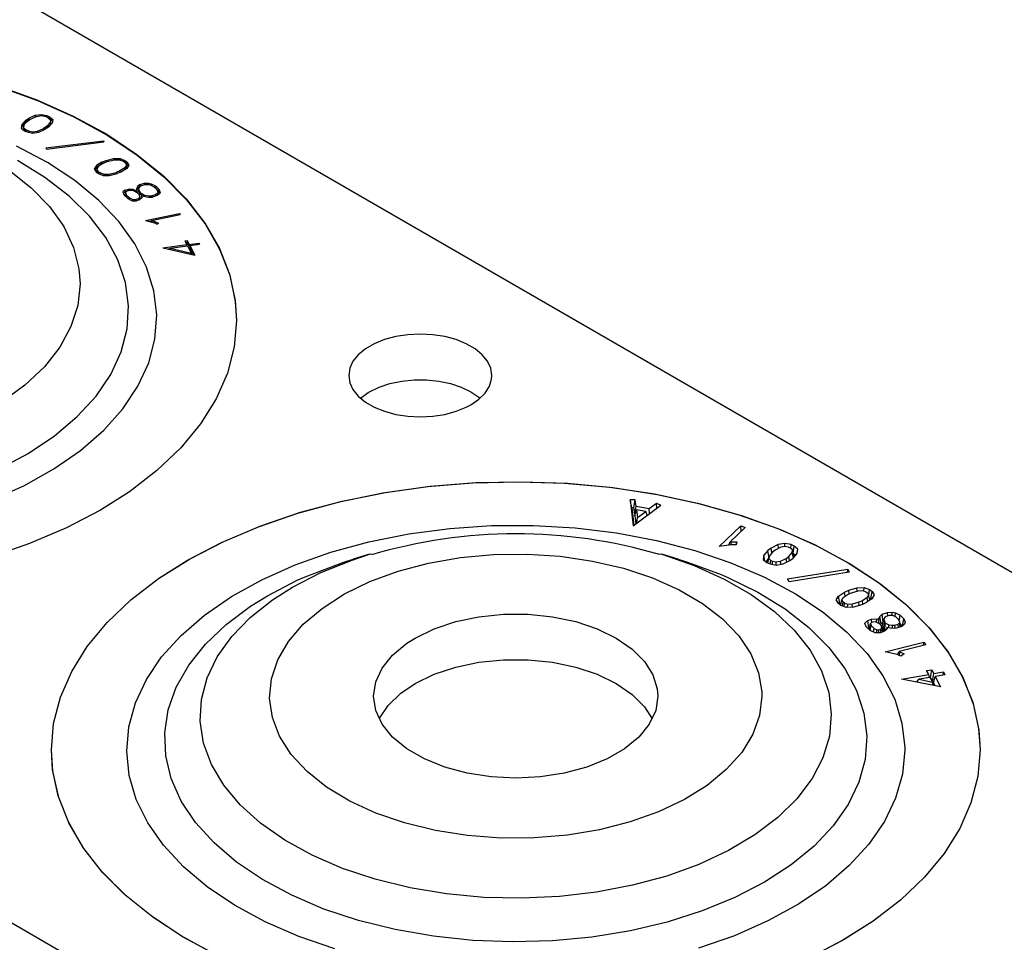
# Model space of a CAD drawing. Header units: inches. Extents: x 3 to 351, y 4 to 271.
# Tile 164 of 256: x 17.09 to 18.83, y 218.41 to 220.04. Entities that reach past the tile are written whole.
import ezdxf

# ---------------------------------------------------------------- set-up
doc = ezdxf.new("R2010")
doc.units = ezdxf.units.IN
doc.header["$LTSCALE"] = 0.5
doc.header["$MEASUREMENT"] = 0
doc.layers.add('STR_1', color=7, linetype='Continuous')

msp = doc.modelspace()

# ---------------------------------------------------------------- linework, layer by layer
at = {"layer": 'STR_1', "color": 30, "linetype": 'Continuous'}
for p, q in [((6.8998, 225.9587), (27.6711, 213.9665)), ((26.2568, 213.15), (5.4856, 225.1422)), ((17.0549, 219.9206), (17.1235, 219.8959)), ((17.0559, 219.9196), (17.1244, 219.8949)), ((17.1235, 219.8959), (17.1876, 219.8675)), ((17.1244, 219.8949), (17.1884, 219.8663)), ((17.1208, 219.8689), (17.1316, 219.8705)), ((17.1316, 219.8705), (17.141, 219.8685)), ((17.1316, 219.8705), (17.1316, 219.8683)), ((17.1038, 219.86), (17.0969, 219.8527)), ((17.1038, 219.8568), (17.0969, 219.8495)), ((17.1071, 219.8588), (17.1008, 219.8521)), ((17.1038, 219.86), (17.1093, 219.8637)), ((17.1093, 219.8605), (17.1038, 219.8568)), ((17.1038, 219.86), (17.1038, 219.8568)), ((17.1071, 219.8588), (17.1121, 219.8621)), ((17.1093, 219.8637), (17.1208, 219.8689)), ((17.1093, 219.8637), (17.1093, 219.8605)), ((17.1105, 219.861), (17.1093, 219.8605)), ((17.1121, 219.8621), (17.1227, 219.8669)), ((17.1208, 219.8689), (17.1208, 219.866)), ((17.1227, 219.8669), (17.1315, 219.8683)), ((17.1315, 219.8683), (17.1391, 219.8666)), ((17.1391, 219.8666), (17.1431, 219.8648)), ((17.1468, 219.856), (17.1406, 219.8494)), ((17.141, 219.8685), (17.146, 219.8662)), ((17.141, 219.8685), (17.141, 219.8658)), ((17.1431, 219.8648), (17.1475, 219.8611)), ((17.1507, 219.8554), (17.1439, 219.8481)), ((17.146, 219.863), (17.1443, 219.8638)), ((17.146, 219.8662), (17.1516, 219.8615)), ((17.146, 219.8662), (17.146, 219.863)), ((17.1512, 219.8587), (17.146, 219.863)), ((17.1475, 219.8611), (17.1468, 219.856)), ((17.1475, 219.8578), (17.1468, 219.8528)), ((17.1468, 219.856), (17.1468, 219.8528)), ((17.1475, 219.8611), (17.1475, 219.8578)), ((17.1516, 219.8615), (17.1507, 219.8554)), ((17.1876, 219.8675), (17.2464, 219.8355)), ((17.1884, 219.8663), (17.2472, 219.8343)), ((17.0969, 219.8527), (17.0961, 219.8466)), ((17.0961, 219.8466), (17.1017, 219.8419)), ((17.0969, 219.8495), (17.0965, 219.8463)), ((17.0969, 219.8527), (17.0969, 219.8495)), ((17.1008, 219.8521), (17.1001, 219.8471)), ((17.1001, 219.8471), (17.1046, 219.8433)), ((17.1001, 219.8471), (17.1001, 219.8438)), ((17.1034, 219.8411), (17.1001, 219.8438)), ((17.1017, 219.8419), (17.1066, 219.8396)), ((17.1046, 219.8433), (17.1086, 219.8415)), ((17.1046, 219.8433), (17.1046, 219.8405)), ((17.1066, 219.8396), (17.1161, 219.8375)), ((17.1086, 219.8415), (17.1161, 219.8398)), ((17.1086, 219.8415), (17.1086, 219.8392)), ((17.1161, 219.8398), (17.1249, 219.8412)), ((17.1161, 219.8398), (17.1161, 219.8376)), ((17.1161, 219.8375), (17.1269, 219.8393)), ((17.1249, 219.8412), (17.1355, 219.8459)), ((17.1249, 219.8412), (17.1249, 219.839)), ((17.1269, 219.8393), (17.1384, 219.8444)), ((17.1406, 219.8494), (17.1355, 219.8459)), ((17.1355, 219.8459), (17.1355, 219.8431)), ((17.1406, 219.8461), (17.1372, 219.8438)), ((17.1439, 219.8481), (17.1384, 219.8444)), ((17.1468, 219.8528), (17.1406, 219.8461)), ((17.1406, 219.8494), (17.1406, 219.8461)), ((17.1395, 219.8115), (17.2405, 219.8242)), ((17.1406, 219.8094), (17.2415, 219.8221)), ((17.2405, 219.8242), (17.2415, 219.8221)), ((17.2405, 219.8242), (17.2405, 219.822)), ((17.2464, 219.8355), (17.2995, 219.8003)), ((17.2472, 219.8343), (17.3002, 219.7991)), ((17.1395, 219.8115), (17.1406, 219.8094)), ((17.2381, 219.7867), (17.2282, 219.7806)), ((17.2409, 219.785), (17.2317, 219.7794)), ((17.2381, 219.7867), (17.2452, 219.7895)), ((17.2381, 219.7867), (17.2381, 219.7834)), ((17.2409, 219.785), (17.2473, 219.7876)), ((17.2452, 219.7895), (17.2588, 219.7929)), ((17.2452, 219.7895), (17.2452, 219.7867)), ((17.2473, 219.7876), (17.2598, 219.7907)), ((17.2588, 219.7929), (17.2701, 219.7929)), ((17.2588, 219.7929), (17.2588, 219.7904)), ((17.2598, 219.7907), (17.269, 219.7907)), ((17.269, 219.7907), (17.2757, 219.7881)), ((17.2701, 219.7929), (17.2784, 219.7896)), ((17.2701, 219.7929), (17.2701, 219.7903)), ((17.2757, 219.7881), (17.2788, 219.7858)), ((17.2784, 219.7864), (17.2774, 219.7868)), ((17.2784, 219.7896), (17.2823, 219.7867)), ((17.2784, 219.7896), (17.2784, 219.7864)), ((17.2823, 219.7835), (17.2784, 219.7864)), ((17.2788, 219.7858), (17.2815, 219.7815)), ((17.2823, 219.7867), (17.2856, 219.7814)), ((17.2823, 219.7867), (17.2823, 219.7835)), ((17.2995, 219.8003), (17.3463, 219.7623)), ((17.3002, 219.7991), (17.3469, 219.761)), ((17.2282, 219.7806), (17.2246, 219.7748)), ((17.2246, 219.7748), (17.228, 219.7694)), ((17.2282, 219.7774), (17.2256, 219.7732)), ((17.228, 219.7694), (17.2319, 219.7666)), ((17.2381, 219.7834), (17.2282, 219.7774)), ((17.2282, 219.7806), (17.2282, 219.7774)), ((17.2317, 219.7794), (17.2288, 219.7747)), ((17.2288, 219.7747), (17.2315, 219.7704)), ((17.2288, 219.7747), (17.2288, 219.7715)), ((17.2315, 219.7672), (17.2288, 219.7715)), ((17.2315, 219.7704), (17.2346, 219.7681)), ((17.2315, 219.7704), (17.2315, 219.7672)), ((17.2328, 219.7662), (17.2315, 219.7672)), ((17.2319, 219.7666), (17.2402, 219.7632)), ((17.2346, 219.7681), (17.2413, 219.7654)), ((17.2346, 219.7681), (17.2346, 219.7655)), ((17.2387, 219.7837), (17.2381, 219.7834)), ((17.2504, 219.7655), (17.263, 219.7686)), ((17.2515, 219.7633), (17.2651, 219.7667)), ((17.2694, 219.7711), (17.263, 219.7686)), ((17.263, 219.7686), (17.263, 219.7661)), ((17.2722, 219.7695), (17.2651, 219.7667)), ((17.2786, 219.7767), (17.2694, 219.7711)), ((17.2694, 219.7711), (17.2694, 219.7684)), ((17.2786, 219.7735), (17.2716, 219.7692)), ((17.2821, 219.7755), (17.2722, 219.7695)), ((17.2815, 219.7815), (17.2786, 219.7767)), ((17.2815, 219.7783), (17.2786, 219.7735)), ((17.2786, 219.7767), (17.2786, 219.7735)), ((17.2815, 219.7815), (17.2815, 219.7783)), ((17.2856, 219.7814), (17.2821, 219.7755)), ((17.2846, 219.7798), (17.2823, 219.7835)), ((17.2402, 219.7632), (17.2515, 219.7633)), ((17.2413, 219.7654), (17.2504, 219.7655)), ((17.2413, 219.7654), (17.2413, 219.7632)), ((17.2504, 219.7655), (17.2504, 219.7633)), ((17.3046, 219.747), (17.3128, 219.7495)), ((17.3128, 219.7495), (17.3199, 219.7495)), ((17.3128, 219.7495), (17.3128, 219.7469)), ((17.3199, 219.7495), (17.3246, 219.7487)), ((17.3199, 219.7495), (17.3199, 219.7473)), ((17.3463, 219.7623), (17.3864, 219.7218)), ((17.3469, 219.761), (17.3869, 219.7205)), ((17.2791, 219.7375), (17.275, 219.7341)), ((17.275, 219.7341), (17.2772, 219.7285)), ((17.2791, 219.7343), (17.2759, 219.7316)), ((17.2791, 219.7375), (17.2848, 219.7392)), ((17.2791, 219.7375), (17.2791, 219.7343)), ((17.2807, 219.7348), (17.2791, 219.7343)), ((17.2819, 219.7358), (17.2792, 219.7335)), ((17.2792, 219.7335), (17.2809, 219.7292)), ((17.2792, 219.7335), (17.2792, 219.7303)), ((17.2819, 219.7358), (17.286, 219.7371)), ((17.2848, 219.7392), (17.2923, 219.7393)), ((17.2848, 219.7392), (17.2848, 219.7367)), ((17.286, 219.7371), (17.2913, 219.7371)), ((17.2913, 219.7371), (17.2959, 219.7353)), ((17.2923, 219.7393), (17.2984, 219.7369)), ((17.2923, 219.7393), (17.2923, 219.7367)), ((17.2959, 219.7353), (17.3017, 219.7319)), ((17.2984, 219.7369), (17.2997, 219.7361)), ((17.2984, 219.7369), (17.2984, 219.7338)), ((17.3008, 219.7438), (17.2986, 219.7391)), ((17.2986, 219.7391), (17.2997, 219.7361)), ((17.3008, 219.7405), (17.2993, 219.7373)), ((17.2997, 219.7361), (17.2997, 219.733)), ((17.3046, 219.747), (17.3008, 219.7438)), ((17.3046, 219.7438), (17.3008, 219.7405)), ((17.3008, 219.7438), (17.3008, 219.7405)), ((17.3017, 219.7319), (17.304, 219.7275)), ((17.3044, 219.7428), (17.3026, 219.7389)), ((17.3026, 219.7389), (17.3045, 219.7342)), ((17.3026, 219.7389), (17.3026, 219.7357)), ((17.3045, 219.731), (17.3026, 219.7357)), ((17.3074, 219.7453), (17.3044, 219.7428)), ((17.3045, 219.7342), (17.3052, 219.7329)), ((17.3045, 219.7342), (17.3045, 219.731)), ((17.3046, 219.747), (17.3046, 219.7438)), ((17.3062, 219.7443), (17.3046, 219.7438)), ((17.3052, 219.7329), (17.3068, 219.7319)), ((17.3052, 219.7329), (17.3052, 219.7297)), ((17.3068, 219.7319), (17.3132, 219.7286)), ((17.3068, 219.7319), (17.3068, 219.7287)), ((17.3074, 219.7453), (17.314, 219.7473)), ((17.314, 219.7473), (17.3196, 219.7473)), ((17.3196, 219.7473), (17.3227, 219.7468)), ((17.3227, 219.7468), (17.329, 219.7436)), ((17.3246, 219.7487), (17.332, 219.7449)), ((17.3246, 219.7487), (17.3246, 219.7458)), ((17.329, 219.7436), (17.3345, 219.7382)), ((17.332, 219.7417), (17.3297, 219.7429)), ((17.332, 219.7449), (17.3382, 219.7389)), ((17.332, 219.7449), (17.332, 219.7417)), ((17.3382, 219.7357), (17.332, 219.7417)), ((17.3355, 219.7319), (17.3325, 219.7294)), ((17.3345, 219.7382), (17.3363, 219.7337)), ((17.3363, 219.7337), (17.3355, 219.7319)), ((17.3355, 219.7319), (17.3355, 219.7287)), ((17.3363, 219.7337), (17.3363, 219.7304)), ((17.3382, 219.7389), (17.3403, 219.7335)), ((17.3382, 219.7389), (17.3382, 219.7357)), ((17.3396, 219.732), (17.3382, 219.7357)), ((17.3403, 219.7335), (17.3392, 219.7309)), ((17.2772, 219.7285), (17.2833, 219.7225)), ((17.2809, 219.7259), (17.2792, 219.7303)), ((17.2809, 219.7292), (17.2864, 219.7238)), ((17.2809, 219.7292), (17.2809, 219.7259)), ((17.2857, 219.7213), (17.2809, 219.7259)), ((17.2833, 219.7225), (17.2911, 219.7185)), ((17.2864, 219.7238), (17.2924, 219.7207)), ((17.2864, 219.7238), (17.2864, 219.7209)), ((17.2911, 219.7185), (17.2987, 219.7186)), ((17.2924, 219.7207), (17.2975, 219.7208)), ((17.2924, 219.7207), (17.2924, 219.7185)), ((17.3016, 219.722), (17.2975, 219.7208)), ((17.2975, 219.7208), (17.2975, 219.7186)), ((17.3044, 219.7203), (17.2987, 219.7186)), ((17.3044, 219.7244), (17.3016, 219.722)), ((17.3016, 219.722), (17.3016, 219.7194)), ((17.3044, 219.7212), (17.3028, 219.7198)), ((17.304, 219.7275), (17.3044, 219.7244)), ((17.3044, 219.7244), (17.3044, 219.7212)), ((17.3084, 219.7237), (17.3044, 219.7203)), ((17.3052, 219.7297), (17.3045, 219.731)), ((17.3068, 219.7287), (17.3052, 219.7297)), ((17.3074, 219.7284), (17.3068, 219.7287)), ((17.3074, 219.7287), (17.3114, 219.7267)), ((17.3074, 219.7287), (17.3079, 219.7277)), ((17.3074, 219.7287), (17.3074, 219.7255)), ((17.3079, 219.7245), (17.3074, 219.7255)), ((17.3079, 219.7277), (17.3084, 219.7237)), ((17.3079, 219.7277), (17.3079, 219.7245)), ((17.3081, 219.7234), (17.3079, 219.7245)), ((17.3114, 219.7267), (17.32, 219.7252)), ((17.3132, 219.7286), (17.3203, 219.7274)), ((17.3132, 219.7286), (17.3132, 219.7263)), ((17.32, 219.7252), (17.3271, 219.7253)), ((17.3203, 219.7274), (17.3259, 219.7274)), ((17.3203, 219.7274), (17.3203, 219.7252)), ((17.3325, 219.7294), (17.3259, 219.7274)), ((17.3259, 219.7274), (17.3259, 219.7252)), ((17.3353, 219.7277), (17.3271, 219.7253)), ((17.3325, 219.7294), (17.3325, 219.7269)), ((17.3355, 219.7287), (17.3337, 219.7272)), ((17.3392, 219.7309), (17.3353, 219.7277)), ((17.3363, 219.7304), (17.3355, 219.7287)), ((17.3864, 219.7218), (17.4193, 219.6792)), ((17.3869, 219.7205), (17.4197, 219.6779)), ((17.3149, 219.6839), (17.3742, 219.6965)), ((17.3149, 219.6839), (17.3303, 219.6801)), ((17.3252, 219.6829), (17.3218, 219.6822)), ((17.3252, 219.6837), (17.3757, 219.6945)), ((17.3252, 219.6837), (17.3324, 219.6819)), ((17.3252, 219.6837), (17.3252, 219.6814)), ((17.3303, 219.6801), (17.335, 219.6777)), ((17.3324, 219.6819), (17.3375, 219.6793)), ((17.3324, 219.6819), (17.3324, 219.679)), ((17.3742, 219.6965), (17.3757, 219.6945)), ((17.3742, 219.6965), (17.3742, 219.6941)), ((17.3375, 219.6793), (17.335, 219.6777)), ((17.4193, 219.6792), (17.4448, 219.6349)), ((17.4197, 219.6779), (17.4451, 219.6336)), ((17.3841, 219.6483), (17.3879, 219.6488)), ((17.3841, 219.6483), (17.3876, 219.6415)), ((17.3879, 219.6456), (17.3856, 219.6453)), ((17.3879, 219.6488), (17.3914, 219.642)), ((17.3879, 219.6488), (17.3879, 219.6456)), ((17.3914, 219.6388), (17.3879, 219.6456)), ((17.3453, 219.6359), (17.3876, 219.6415)), ((17.3453, 219.6359), (17.4013, 219.623)), ((17.3582, 219.6344), (17.3542, 219.6338)), ((17.3582, 219.6353), (17.3887, 219.6393)), ((17.3582, 219.6353), (17.3953, 219.6267)), ((17.3582, 219.6353), (17.3582, 219.6329)), ((17.3876, 219.6415), (17.3876, 219.6392)), ((17.3887, 219.6393), (17.3953, 219.6267)), ((17.3914, 219.642), (17.4087, 219.6443)), ((17.3914, 219.642), (17.3914, 219.6388)), ((17.3925, 219.6389), (17.3914, 219.6388)), ((17.3925, 219.6398), (17.4098, 219.6421)), ((17.3925, 219.6398), (17.4013, 219.623)), ((17.3925, 219.6398), (17.3925, 219.6366)), ((17.3994, 219.6234), (17.3925, 219.6366)), ((17.4087, 219.6443), (17.4098, 219.6421)), ((17.4087, 219.6443), (17.4087, 219.6419)), ((17.4448, 219.6349), (17.4626, 219.5894)), ((17.4451, 219.6336), (17.4628, 219.588)), ((17.3953, 219.6267), (17.3953, 219.6244)), ((17.4626, 219.5894), (17.4725, 219.5431)), ((17.4628, 219.588), (17.4726, 219.5417)), ((17.4725, 219.5431), (17.4747, 219.5084)), ((17.4726, 219.5417), (17.4747, 219.5077)), ((17.4747, 219.5084), (17.4707, 219.4618)), ((17.7351, 219.4745), (17.7171, 219.4672)), ((17.755, 219.4798), (17.7351, 219.4745)), ((17.7762, 219.4831), (17.755, 219.4798)), ((17.7981, 219.4842), (17.7762, 219.4831)), ((17.82, 219.4831), (17.7981, 219.4842)), ((17.8412, 219.4798), (17.82, 219.4831)), ((17.8611, 219.4745), (17.8412, 219.4798)), ((17.8791, 219.4672), (17.8611, 219.4745)), ((17.4707, 219.4618), (17.4588, 219.4157)), ((17.7016, 219.4582), (17.689, 219.4479)), ((17.7171, 219.4672), (17.7016, 219.4582)), ((17.8946, 219.4582), (17.8791, 219.4672)), ((17.9072, 219.4479), (17.8946, 219.4582)), ((17.689, 219.4479), (17.6797, 219.4364)), ((17.9165, 219.4364), (17.9072, 219.4479)), ((17.674, 219.4241), (17.6721, 219.4115)), ((17.6797, 219.4364), (17.674, 219.4241)), ((17.9222, 219.4241), (17.9165, 219.4364)), ((17.9241, 219.4115), (17.9222, 219.4241)), ((17.4588, 219.4157), (17.439, 219.3705)), ((17.6721, 219.4115), (17.674, 219.3988)), ((17.7655, 219.4017), (17.7871, 219.4039)), ((17.7871, 219.4039), (17.8091, 219.4039)), ((17.8091, 219.4039), (17.8307, 219.4017)), ((17.9198, 219.3927), (17.9236, 219.4051)), ((17.9236, 219.4051), (17.9241, 219.4115)), ((17.674, 219.3988), (17.6797, 219.3866)), ((17.6797, 219.3866), (17.689, 219.3751)), ((17.709, 219.3829), (17.7258, 219.3911)), ((17.7258, 219.3911), (17.7448, 219.3974)), ((17.7448, 219.3974), (17.7655, 219.4017)), ((17.8307, 219.4017), (17.8513, 219.3974)), ((17.8513, 219.3974), (17.8703, 219.3911)), ((17.8703, 219.3911), (17.8872, 219.3829)), ((17.9123, 219.3807), (17.9198, 219.3927)), ((17.439, 219.3705), (17.4116, 219.3266)), ((17.689, 219.3751), (17.7016, 219.3647)), ((17.6928, 219.3715), (17.7065, 219.3814)), ((17.7065, 219.3814), (17.709, 219.3829)), ((17.8872, 219.3829), (17.9013, 219.3732)), ((17.8872, 219.36), (17.9013, 219.3698)), ((17.9013, 219.3698), (17.9123, 219.3807)), ((17.9013, 219.3732), (17.9033, 219.3715)), ((17.7016, 219.3647), (17.7171, 219.3558)), ((17.7171, 219.3558), (17.7351, 219.3485)), ((17.8611, 219.3485), (17.8791, 219.3558)), ((17.8791, 219.3558), (17.8872, 219.36)), ((17.7351, 219.3485), (17.755, 219.3431)), ((17.755, 219.3431), (17.7762, 219.3398)), ((17.7762, 219.3398), (17.7981, 219.3387)), ((17.7981, 219.3387), (17.82, 219.3398)), ((17.82, 219.3398), (17.8412, 219.3431)), ((17.8412, 219.3431), (17.8611, 219.3485)), ((17.4116, 219.3266), (17.3767, 219.2845)), ((17.3767, 219.2845), (17.3349, 219.2445)), ((17.3349, 219.2445), (17.2864, 219.2072)), ((17.737, 219.2059), (17.8156, 219.2167)), ((17.8156, 219.2167), (17.8957, 219.2231)), ((17.8957, 219.2231), (17.9764, 219.2248)), ((17.9764, 219.2248), (18.0571, 219.2219)), ((18.0571, 219.2219), (18.1368, 219.2144)), ((18.1368, 219.2144), (18.2149, 219.2024)), ((17.2864, 219.2072), (17.2355, 219.1749)), ((17.6606, 219.1906), (17.737, 219.2059)), ((18.2149, 219.2024), (18.2906, 219.186)), ((17.5873, 219.1711), (17.6606, 219.1906)), ((18.2906, 219.186), (18.3631, 219.1653)), ((17.2355, 219.1749), (17.1756, 219.1436)), ((17.5176, 219.1474), (17.5873, 219.1711)), ((18.3631, 219.1653), (18.4317, 219.1407)), ((17.1756, 219.1436), (17.1106, 219.1159)), ((17.4523, 219.1199), (17.5176, 219.1474)), ((18.4317, 219.1407), (18.4957, 219.1122)), ((17.1106, 219.1159), (17.0412, 219.092)), ((17.3921, 219.0888), (17.4523, 219.1199)), ((18.4957, 219.1122), (18.5546, 219.0802)), ((17.3375, 219.0544), (17.3921, 219.0888)), ((18.5546, 219.0802), (18.6077, 219.0451)), ((17.289, 219.0171), (17.3375, 219.0544)), ((18.6077, 219.0451), (18.6545, 219.007)), ((17.2471, 218.9772), (17.289, 219.0171)), ((18.6545, 219.007), (18.6946, 218.9665)), ((17.2123, 218.9351), (17.2471, 218.9772)), ((18.6946, 218.9665), (18.7275, 218.9239)), ((17.1849, 218.8912), (17.2123, 218.9351)), ((18.7275, 218.9239), (18.753, 218.8796)), ((17.1651, 218.8459), (17.1849, 218.8912)), ((18.753, 218.8796), (18.7708, 218.8341)), ((17.1531, 218.7998), (17.1651, 218.8459)), ((18.7708, 218.8341), (18.7807, 218.7878)), ((17.1491, 218.7532), (17.1531, 218.7998)), ((18.7807, 218.7878), (18.7829, 218.7532)), ((17.1517, 218.7156), (17.1491, 218.7532)), ((18.7829, 218.7532), (18.7789, 218.7066)), ((17.1622, 218.6693), (17.1517, 218.7156)), ((18.7789, 218.7066), (18.7669, 218.6604)), ((17.1804, 218.6238), (17.1622, 218.6693)), ((18.7669, 218.6604), (18.7471, 218.6152)), ((17.2064, 218.5797), (17.1804, 218.6238)), ((18.7471, 218.6152), (18.7197, 218.5713)), ((17.2398, 218.5372), (17.2064, 218.5797)), ((18.7197, 218.5713), (18.6849, 218.5292)), ((17.2804, 218.4968), (17.2398, 218.5372)), ((18.6849, 218.5292), (18.643, 218.4893)), ((17.3276, 218.459), (17.2804, 218.4968)), ((18.643, 218.4893), (18.5946, 218.452)), ((17.3811, 218.424), (17.3276, 218.459)), ((18.5946, 218.452), (18.5436, 218.4197)), ((17.4403, 218.3922), (17.3811, 218.424)), ((18.5436, 218.4197), (18.4837, 218.3884))]:
    msp.add_line(p, q, dxfattribs=at)
at = {"layer": 'STR_1', "color": 96, "linetype": 'Continuous'}
for p, q in [((17.142, 219.7861), (17.0879, 219.8148)), ((17.1378, 219.7594), (17.0892, 219.7892)), ((17.1905, 219.7541), (17.142, 219.7861)), ((17.075, 219.7723), (17.1138, 219.7416)), ((17.1802, 219.7267), (17.1378, 219.7594)), ((17.2326, 219.7193), (17.1905, 219.7541)), ((17.1138, 219.7416), (17.1459, 219.7084)), ((17.216, 219.6915), (17.1802, 219.7267)), ((17.268, 219.6821), (17.2326, 219.7193)), ((17.1459, 219.7084), (17.1708, 219.6733)), ((17.2447, 219.6541), (17.216, 219.6915)), ((17.2961, 219.6428), (17.268, 219.6821)), ((17.1708, 219.6733), (17.1881, 219.6366)), ((17.2658, 219.6151), (17.2447, 219.6541)), ((17.1881, 219.6366), (17.1976, 219.599)), ((17.3167, 219.6021), (17.2961, 219.6428)), ((17.2793, 219.5749), (17.2658, 219.6151)), ((17.1976, 219.599), (17.1995, 219.5727)), ((17.3295, 219.5603), (17.3167, 219.6021)), ((17.1995, 219.5727), (17.1955, 219.5348)), ((17.2848, 219.5342), (17.2793, 219.5749)), ((17.3344, 219.5179), (17.3295, 219.5603)), ((17.1955, 219.5348), (17.1836, 219.4975)), ((17.2823, 219.4933), (17.2848, 219.5342)), ((17.3313, 219.4755), (17.3344, 219.5179)), ((17.1836, 219.4975), (17.1639, 219.4612)), ((17.2719, 219.4529), (17.2823, 219.4933)), ((17.3203, 219.4335), (17.3313, 219.4755)), ((17.1639, 219.4612), (17.1367, 219.4266)), ((17.2536, 219.4134), (17.2719, 219.4529)), ((17.1367, 219.4266), (17.1025, 219.3942)), ((17.3014, 219.3925), (17.3203, 219.4335)), ((17.2277, 219.3754), (17.2536, 219.4134)), ((17.1025, 219.3942), (17.0617, 219.3644)), ((17.2749, 219.3529), (17.3014, 219.3925)), ((17.1946, 219.3392), (17.2277, 219.3754)), ((17.2411, 219.3151), (17.2749, 219.3529)), ((17.1546, 219.3055), (17.1946, 219.3392)), ((17.1083, 219.2746), (17.1546, 219.3055)), ((17.2004, 219.2798), (17.2411, 219.3151)), ((17.0563, 219.2469), (17.1083, 219.2746)), ((17.1533, 219.2471), (17.2004, 219.2798)), ((17.1004, 219.2177), (17.1533, 219.2471)), ((17.0422, 219.1917), (17.1004, 219.2177)), ((17.678, 219.087), (17.709, 219.0971)), ((17.8127, 219.0817), (17.869, 219.0915)), ((17.869, 219.0915), (17.9271, 219.0968)), ((17.9271, 219.0968), (17.9859, 219.0976)), ((17.9859, 219.0976), (18.0444, 219.0937)), ((18.0444, 219.0937), (18.1013, 219.0853)), ((18.223, 219.0971), (18.2801, 219.0773)), ((17.6233, 219.0651), (17.678, 219.087)), ((17.7592, 219.0675), (17.8127, 219.0817)), ((18.1013, 219.0853), (18.1558, 219.0725)), ((18.2801, 219.0773), (18.3327, 219.0536)), ((17.5734, 219.0396), (17.6233, 219.0651)), ((17.7096, 219.0493), (17.7592, 219.0675)), ((18.1558, 219.0725), (18.2068, 219.0556)), ((17.5382, 219.0172), (17.5734, 219.0396)), ((17.6647, 219.0274), (17.7096, 219.0493)), ((18.2068, 219.0556), (18.2534, 219.0349)), ((18.3327, 219.0536), (18.38, 219.0266)), ((17.6253, 219.0021), (17.6647, 219.0274)), ((18.2534, 219.0349), (18.2946, 219.0106)), ((18.38, 219.0266), (18.4213, 218.9964)), ((17.4989, 218.9862), (17.5382, 219.0172)), ((18.2946, 219.0106), (18.3298, 218.9834)), ((17.5922, 218.9741), (17.6253, 219.0021)), ((18.4213, 218.9964), (18.4561, 218.9636)), ((17.4663, 218.9526), (17.4989, 218.9862)), ((17.5661, 218.9436), (17.5922, 218.9741)), ((18.3298, 218.9834), (18.3583, 218.9537)), ((17.4409, 218.9171), (17.4663, 218.9526)), ((18.3583, 218.9537), (18.3795, 218.922)), ((18.4561, 218.9636), (18.4838, 218.9286)), ((17.5473, 218.9115), (17.5661, 218.9436)), ((18.3795, 218.922), (18.3931, 218.889)), ((18.4838, 218.9286), (18.5041, 218.892)), ((17.4231, 218.88), (17.4409, 218.9171)), ((17.5362, 218.8781), (17.5473, 218.9115)), ((18.3931, 218.889), (18.3988, 218.8552)), ((18.5041, 218.892), (18.5166, 218.8542)), ((17.4131, 218.842), (17.4231, 218.88)), ((17.5331, 218.8442), (17.5362, 218.8781)), ((18.3988, 218.8552), (18.399, 218.8479)), ((18.5166, 218.8542), (18.5212, 218.8158)), ((17.411, 218.8036), (17.4131, 218.842)), ((17.5379, 218.8104), (17.5331, 218.8442)), ((18.399, 218.8479), (18.395, 218.814)), ((18.395, 218.814), (18.3831, 218.7807)), ((18.5212, 218.8158), (18.5178, 218.7774)), ((17.417, 218.7653), (17.411, 218.8036)), ((17.5507, 218.7772), (17.5379, 218.8104)), ((18.3831, 218.7807), (18.3635, 218.7487)), ((17.4308, 218.7276), (17.417, 218.7653)), ((17.5711, 218.7454), (17.5507, 218.7772)), ((18.5178, 218.7774), (18.5065, 218.7395)), ((17.5988, 218.7154), (17.5711, 218.7454)), ((18.3635, 218.7487), (18.3365, 218.7185)), ((17.4524, 218.6912), (17.4308, 218.7276)), ((18.5065, 218.7395), (18.4874, 218.7027)), ((17.6333, 218.6879), (17.5988, 218.7154)), ((18.3365, 218.7185), (18.3028, 218.6907)), ((18.4874, 218.7027), (18.4607, 218.6674)), ((17.4813, 218.6566), (17.4524, 218.6912)), ((17.6739, 218.6633), (17.6333, 218.6879)), ((18.3028, 218.6907), (18.2628, 218.6658)), ((17.7199, 218.6422), (17.6739, 218.6633)), ((18.2628, 218.6658), (18.2173, 218.6443)), ((18.4607, 218.6674), (18.427, 218.6343)), ((17.5172, 218.6242), (17.4813, 218.6566)), ((17.7705, 218.6248), (17.7199, 218.6422)), ((18.2173, 218.6443), (18.1672, 218.6265)), ((17.5596, 218.5945), (17.5172, 218.6242)), ((17.8247, 218.6116), (17.7705, 218.6248)), ((18.1672, 218.6265), (18.1133, 218.6128)), ((18.427, 218.6343), (18.3866, 218.6037)), ((17.8814, 218.6027), (17.8247, 218.6116)), ((18.1133, 218.6128), (18.0568, 218.6034)), ((17.6078, 218.568), (17.5596, 218.5945)), ((17.9398, 218.5983), (17.8814, 218.6027)), ((17.9986, 218.5986), (17.9398, 218.5983)), ((18.0568, 218.6034), (17.9986, 218.5986)), ((18.3866, 218.6037), (18.3402, 218.5761)), ((18.3402, 218.5761), (18.2883, 218.5519)), ((17.6612, 218.545), (17.6078, 218.568)), ((17.719, 218.5259), (17.6612, 218.545)), ((18.2883, 218.5519), (18.2319, 218.5315)), ((17.7803, 218.5108), (17.719, 218.5259)), ((18.2319, 218.5315), (18.1716, 218.5152)), ((17.8443, 218.5002), (17.7803, 218.5108)), ((18.1083, 218.5031), (18.043, 218.4955)), ((18.1716, 218.5152), (18.1083, 218.5031)), ((17.9101, 218.494), (17.8443, 218.5002)), ((17.9766, 218.4924), (17.9101, 218.494)), ((18.043, 218.4955), (17.9766, 218.4924))]:
    msp.add_line(p, q, dxfattribs=at)
at = {"layer": 'STR_1', "color": 11, "linetype": 'Continuous'}
for p, q in [((17.732, 219.205), (17.8105, 219.2162)), ((17.8105, 219.2162), (17.8905, 219.2228)), ((17.8905, 219.2228), (17.9712, 219.2248)), ((17.9712, 219.2248), (18.0519, 219.2222)), ((18.0519, 219.2222), (18.1318, 219.215)), ((18.1318, 219.215), (18.21, 219.2033)), ((17.6558, 219.1895), (17.732, 219.205)), ((18.21, 219.2033), (18.2858, 219.1872)), ((17.5827, 219.1697), (17.6558, 219.1895)), ((18.1764, 219.1931), (18.1672, 219.1927)), ((18.1672, 219.1927), (18.1727, 219.1473)), ((18.17, 219.179), (18.1672, 219.1927)), ((18.1739, 219.1792), (18.17, 219.179)), ((18.17, 219.179), (18.1738, 219.1481)), ((18.1727, 219.1473), (18.221, 219.1834)), ((18.1739, 219.1792), (18.1764, 219.1931)), ((18.1753, 219.1677), (18.1739, 219.1792)), ((18.1753, 219.1677), (18.1779, 219.1811)), ((18.1779, 219.1811), (18.1764, 219.1931)), ((18.2009, 219.1771), (18.1779, 219.1811)), ((18.2137, 219.1866), (18.2009, 219.1771)), ((18.221, 219.1834), (18.2137, 219.1866)), ((18.214, 219.1781), (18.2137, 219.1866)), ((18.2858, 219.1872), (18.3585, 219.1668)), ((17.5133, 219.1457), (17.5827, 219.1697)), ((18.1763, 219.1675), (18.1753, 219.1677)), ((18.1756, 219.1652), (18.1785, 219.1754)), ((18.1756, 219.1652), (18.1774, 219.1508)), ((18.1785, 219.1754), (18.1802, 219.1616)), ((18.1949, 219.1725), (18.1785, 219.1754)), ((18.1789, 219.1519), (18.1802, 219.1616)), ((18.1802, 219.1616), (18.1949, 219.1725)), ((18.1975, 219.1658), (18.1949, 219.1725)), ((18.2015, 219.1688), (18.2009, 219.1771)), ((18.3585, 219.1668), (18.4274, 219.1424)), ((17.4483, 219.118), (17.5133, 219.1457)), ((17.8498, 219.1425), (17.9232, 219.1475)), ((17.9232, 219.1475), (17.9972, 219.1479)), ((17.9972, 219.1479), (18.0708, 219.1436)), ((18.0708, 219.1436), (18.1432, 219.1348)), ((18.3239, 219.1107), (18.3619, 219.1472)), ((18.3698, 219.1445), (18.3433, 219.119)), ((18.3619, 219.1472), (18.3698, 219.1445)), ((18.3625, 219.1375), (18.3619, 219.1472)), ((17.7078, 219.1191), (17.7777, 219.133)), ((17.7777, 219.133), (17.8498, 219.1425)), ((18.1432, 219.1348), (18.2135, 219.1215)), ((18.4274, 219.1424), (18.4917, 219.1142)), ((17.3884, 219.0867), (17.4483, 219.118)), ((17.6409, 219.1008), (17.7078, 219.1191)), ((18.2135, 219.1215), (18.2809, 219.104)), ((18.3458, 219.1139), (18.3239, 219.1107)), ((18.3411, 219.1132), (18.3433, 219.119)), ((18.3433, 219.119), (18.345, 219.1193)), ((18.345, 219.1193), (18.3548, 219.1188)), ((18.3451, 219.1138), (18.345, 219.1193)), ((18.354, 219.1135), (18.3458, 219.1139)), ((18.3537, 219.1135), (18.3548, 219.1188)), ((18.3548, 219.1188), (18.354, 219.1135)), ((18.4276, 219.1141), (18.4155, 219.1081)), ((18.4322, 219.1094), (18.4222, 219.1044)), ((18.4397, 219.1164), (18.4276, 219.1141)), ((18.4282, 219.1074), (18.4276, 219.1141)), ((18.4396, 219.1108), (18.4322, 219.1094)), ((18.4459, 219.1095), (18.4396, 219.1108)), ((18.4504, 219.1142), (18.4397, 219.1164)), ((18.4397, 219.1107), (18.4397, 219.1164)), ((18.4493, 219.108), (18.4459, 219.1095)), ((18.4498, 219.1075), (18.4504, 219.1142)), ((18.4561, 219.1116), (18.4504, 219.1142)), ((18.4543, 219.0992), (18.4561, 219.1116)), ((18.4624, 219.1062), (18.4561, 219.1116)), ((18.4917, 219.1142), (18.5509, 219.0824)), ((17.5778, 219.0785), (17.6409, 219.1008)), ((17.709, 219.0971), (17.6801, 219.0884)), ((17.709, 219.0971), (17.7117, 219.0979)), ((18.2198, 219.098), (18.223, 219.0971)), ((18.252, 219.0884), (18.223, 219.0971)), ((18.2809, 219.104), (18.3446, 219.0823)), ((18.4025, 219.0955), (18.4016, 219.0882)), ((18.4097, 219.1038), (18.4025, 219.0955)), ((18.4045, 219.0856), (18.4025, 219.0955)), ((18.409, 219.0822), (18.4116, 219.0941)), ((18.4155, 219.1081), (18.4097, 219.1038)), ((18.4114, 219.0935), (18.4097, 219.1038)), ((18.4116, 219.0941), (18.411, 219.0896)), ((18.4175, 219.1009), (18.4116, 219.0941)), ((18.4167, 219.0999), (18.4155, 219.1081)), ((18.4222, 219.1044), (18.4175, 219.1009)), ((18.4417, 219.09), (18.4465, 219.0935)), ((18.4465, 219.0935), (18.4524, 219.1003)), ((18.4478, 219.0859), (18.4465, 219.0935)), ((18.453, 219.1047), (18.4493, 219.108)), ((18.4524, 219.1003), (18.453, 219.1047)), ((18.4544, 219.0907), (18.4524, 219.1003)), ((18.4557, 219.0929), (18.453, 219.1047)), ((18.4543, 219.0906), (18.4614, 219.0988)), ((18.4581, 219.0949), (18.4545, 219.098)), ((18.4556, 219.0921), (18.4557, 219.0929)), ((18.4607, 219.0979), (18.4624, 219.1062)), ((18.4614, 219.0988), (18.4624, 219.1062)), ((17.3375, 219.0544), (17.3884, 219.0867)), ((17.5192, 219.0525), (17.5778, 219.0785)), ((17.5955, 219.0576), (17.654, 219.08)), ((17.654, 219.08), (17.6635, 219.0832)), ((17.6635, 219.0832), (17.6801, 219.0884)), ((18.252, 219.0884), (18.268, 219.0833)), ((18.268, 219.0833), (18.3273, 219.0615)), ((18.3446, 219.0823), (18.4039, 219.0568)), ((18.4016, 219.0882), (18.4078, 219.0827)), ((18.4104, 219.089), (18.4062, 219.0841)), ((18.4078, 219.0827), (18.4135, 219.0801)), ((18.409, 219.0822), (18.409, 219.0822)), ((18.4094, 219.082), (18.411, 219.0896)), ((18.411, 219.0896), (18.4147, 219.0863)), ((18.4135, 219.0801), (18.4242, 219.0779)), ((18.4138, 219.0801), (18.4147, 219.0863)), ((18.4147, 219.0863), (18.418, 219.0849)), ((18.4175, 219.0793), (18.418, 219.0849)), ((18.418, 219.0849), (18.4243, 219.0836)), ((18.4242, 219.0779), (18.4364, 219.0803)), ((18.4243, 219.0836), (18.4317, 219.085)), ((18.4243, 219.0779), (18.4243, 219.0836)), ((18.4317, 219.085), (18.4417, 219.09)), ((18.4323, 219.0795), (18.4317, 219.085)), ((18.4364, 219.0803), (18.4485, 219.0863)), ((18.4427, 219.0834), (18.4417, 219.09)), ((18.4485, 219.0863), (18.4543, 219.0906)), ((18.5509, 219.0824), (18.6044, 219.0474)), ((17.5816, 219.0514), (17.5955, 219.0576)), ((18.3273, 219.0615), (18.3382, 219.0569)), ((18.3382, 219.0569), (18.3917, 219.0306)), ((18.4039, 219.0568), (18.4581, 219.0277)), ((18.4444, 219.0538), (18.5505, 219.0709)), ((18.5529, 219.0658), (18.4469, 219.0487)), ((18.5497, 219.0652), (18.5505, 219.0709)), ((18.5505, 219.0709), (18.5529, 219.0658)), ((17.289, 219.0171), (17.3375, 219.0544)), ((17.4659, 219.0229), (17.5192, 219.0525)), ((17.5292, 219.0244), (17.5816, 219.0514)), ((18.4469, 219.0487), (18.4444, 219.0538)), ((18.6044, 219.0474), (18.6517, 219.0096)), ((17.4184, 218.9901), (17.4659, 219.0229)), ((17.4993, 219.0059), (17.5292, 219.0244)), ((18.3917, 219.0306), (18.4398, 219.001)), ((18.4581, 219.0277), (18.5066, 218.9955)), ((18.53, 219.0168), (18.5341, 219.0238)), ((18.5341, 219.0238), (18.5445, 219.0307)), ((18.5364, 219.0108), (18.5341, 219.0238)), ((18.5422, 219.0211), (18.5509, 219.0268)), ((18.5445, 219.0307), (18.552, 219.0341)), ((18.5455, 219.0233), (18.5445, 219.0307)), ((18.5509, 219.0268), (18.5569, 219.0296)), ((18.552, 219.0341), (18.5662, 219.0382)), ((18.5526, 219.0276), (18.552, 219.0341)), ((18.5569, 219.0296), (18.5687, 219.033)), ((18.5662, 219.0382), (18.5789, 219.0387)), ((18.5665, 219.0324), (18.5662, 219.0382)), ((18.5687, 219.033), (18.5765, 219.0333)), ((18.5765, 219.0333), (18.582, 219.0312)), ((18.5786, 219.0325), (18.5789, 219.0387)), ((18.5789, 219.0387), (18.5884, 219.0351)), ((18.582, 219.0312), (18.5846, 219.0292)), ((18.5868, 219.0256), (18.5844, 219.0213)), ((18.5846, 219.0292), (18.5868, 219.0256)), ((18.589, 219.0162), (18.5868, 219.0256)), ((18.587, 219.0248), (18.5884, 219.0351)), ((18.5884, 219.0351), (18.5928, 219.0318)), ((18.5905, 219.0188), (18.5928, 219.0318)), ((18.5966, 219.0257), (18.5926, 219.0186)), ((18.5928, 219.0318), (18.5966, 219.0257)), ((17.2471, 218.9772), (17.289, 219.0171)), ((17.4564, 218.9738), (17.4993, 219.0059)), ((18.5338, 219.0106), (18.53, 219.0168)), ((18.5382, 219.0073), (18.5338, 219.0106)), ((18.5355, 219.0093), (18.5364, 219.0108)), ((18.5364, 219.0108), (18.5387, 219.0123)), ((18.5377, 219.0077), (18.5397, 219.0168)), ((18.5477, 219.0037), (18.5382, 219.0073)), ((18.5397, 219.0168), (18.5422, 219.0211)), ((18.542, 219.0132), (18.5397, 219.0168)), ((18.5407, 219.0063), (18.542, 219.0132)), ((18.5446, 219.0113), (18.542, 219.0132)), ((18.5437, 219.0052), (18.5446, 219.0113)), ((18.5501, 219.0091), (18.5446, 219.0113)), ((18.5499, 219.0037), (18.5501, 219.0091)), ((18.5579, 219.0094), (18.5501, 219.0091)), ((18.5698, 219.0128), (18.5579, 219.0094)), ((18.5582, 219.0041), (18.5579, 219.0094)), ((18.5747, 219.0083), (18.5604, 219.0042)), ((18.5758, 219.0155), (18.5698, 219.0128)), ((18.5704, 219.0071), (18.5698, 219.0128)), ((18.5821, 219.0117), (18.5747, 219.0083)), ((18.5844, 219.0213), (18.5758, 219.0155)), ((18.5766, 219.0092), (18.5758, 219.0155)), ((18.5926, 219.0186), (18.5821, 219.0117)), ((18.5857, 219.014), (18.5844, 219.0213)), ((18.5879, 219.0207), (18.5905, 219.0188)), ((18.5905, 219.0188), (18.5912, 219.0177)), ((18.6517, 219.0096), (18.6922, 218.9692)), ((17.3773, 218.9546), (17.4184, 218.9901)), ((17.8604, 218.9787), (17.9013, 218.9873)), ((17.9013, 218.9873), (17.9442, 218.9916)), ((17.9442, 218.9916), (17.9878, 218.9916)), ((17.9878, 218.9916), (18.0307, 218.9873)), ((18.0307, 218.9873), (18.0717, 218.9787)), ((18.4398, 219.001), (18.4818, 218.9685)), ((18.5066, 218.9955), (18.5487, 218.9604)), ((18.5604, 219.0042), (18.5477, 219.0037)), ((18.6042, 218.9825), (18.6065, 218.9876)), ((18.6065, 218.9876), (18.6109, 218.9917)), ((18.6089, 218.9748), (18.6065, 218.9876)), ((18.6109, 218.9917), (18.6201, 218.9948)), ((18.6127, 218.9786), (18.6109, 218.9917)), ((18.6175, 218.9877), (18.615, 218.9855)), ((18.623, 218.9896), (18.6175, 218.9877)), ((18.6201, 218.9948), (18.6283, 218.9952)), ((18.6205, 218.9888), (18.6201, 218.9948)), ((18.6275, 218.9898), (18.623, 218.9896)), ((18.6296, 218.9895), (18.6275, 218.9898)), ((18.6282, 218.9897), (18.6283, 218.9952)), ((18.6283, 218.9952), (18.634, 218.9944)), ((18.6351, 218.9868), (18.6296, 218.9895)), ((18.6334, 218.9876), (18.634, 218.9944)), ((18.634, 218.9944), (18.6422, 218.9902)), ((18.6407, 218.9804), (18.6422, 218.9902)), ((18.6422, 218.9902), (18.6489, 218.9839)), ((17.2123, 218.9351), (17.2471, 218.9772)), ((17.42, 218.939), (17.4564, 218.9738)), ((17.8226, 218.9661), (17.8604, 218.9787)), ((18.0717, 218.9787), (18.1094, 218.9661)), ((18.5803, 218.9763), (18.5854, 218.981)), ((18.5828, 218.9698), (18.5803, 218.9763)), ((18.5894, 218.9634), (18.5828, 218.9698)), ((18.5854, 218.981), (18.5921, 218.9833)), ((18.5873, 218.9676), (18.5854, 218.981)), ((18.5877, 218.965), (18.5901, 218.9754)), ((18.5898, 218.9631), (18.5915, 218.9717)), ((18.592, 218.977), (18.5901, 218.9754)), ((18.5901, 218.9754), (18.5915, 218.9717)), ((18.5915, 218.9717), (18.5966, 218.9668)), ((18.595, 218.978), (18.592, 218.977)), ((18.5921, 218.9833), (18.6011, 218.9837)), ((18.5925, 218.9772), (18.5921, 218.9833)), ((18.5987, 218.9782), (18.595, 218.978)), ((18.6024, 218.9768), (18.5987, 218.9782)), ((18.6008, 218.9774), (18.6011, 218.9837)), ((18.6011, 218.9837), (18.6042, 218.9825)), ((18.6075, 218.9739), (18.6024, 218.9768)), ((18.6042, 218.9825), (18.6045, 218.98)), ((18.6058, 218.9749), (18.6045, 218.98)), ((18.6096, 218.97), (18.6075, 218.9739)), ((18.6081, 218.9728), (18.6089, 218.9748)), ((18.6089, 218.9748), (18.6126, 218.9782)), ((18.6098, 218.9675), (18.6096, 218.97)), ((18.6116, 218.9607), (18.6096, 218.97)), ((18.6108, 218.9698), (18.6135, 218.982)), ((18.6108, 218.9698), (18.6126, 218.965)), ((18.6126, 218.965), (18.6152, 218.9776)), ((18.6133, 218.9637), (18.6156, 218.9767)), ((18.615, 218.9855), (18.6135, 218.982)), ((18.6135, 218.982), (18.6152, 218.9776)), ((18.615, 218.9627), (18.6168, 218.9761)), ((18.6152, 218.9776), (18.6156, 218.9767)), ((18.6156, 218.9767), (18.6168, 218.9761)), ((18.6168, 218.9761), (18.6226, 218.9731)), ((18.6222, 218.9677), (18.6226, 218.9731)), ((18.6226, 218.9731), (18.6287, 218.9723)), ((18.6286, 218.9669), (18.6287, 218.9723)), ((18.6287, 218.9723), (18.6332, 218.9725)), ((18.6332, 218.9725), (18.6387, 218.9744)), ((18.6335, 218.9671), (18.6332, 218.9725)), ((18.6402, 218.9819), (18.6351, 218.9868)), ((18.6453, 218.9704), (18.6361, 218.9673)), ((18.6387, 218.9744), (18.6412, 218.9765)), ((18.6396, 218.9685), (18.6387, 218.9744)), ((18.6417, 218.9778), (18.6402, 218.9819)), ((18.6412, 218.9765), (18.6417, 218.9778)), ((18.6425, 218.9695), (18.6412, 218.9765)), ((18.6435, 218.9698), (18.6417, 218.9778)), ((18.6423, 218.9749), (18.6462, 218.9712)), ((18.6498, 218.9744), (18.6453, 218.9704)), ((18.6465, 218.9714), (18.6489, 218.9839)), ((18.6489, 218.9839), (18.6512, 218.9777)), ((18.6512, 218.9777), (18.6498, 218.9744)), ((17.3431, 218.9168), (17.3773, 218.9546)), ((17.7892, 218.9499), (17.8226, 218.9661)), ((18.1094, 218.9661), (18.1428, 218.9499)), ((18.4818, 218.9685), (18.517, 218.9334)), ((18.5487, 218.9604), (18.584, 218.9228)), ((18.5861, 218.9666), (18.5873, 218.9676)), ((18.5873, 218.9676), (18.5884, 218.968)), ((18.5983, 218.959), (18.5894, 218.9634)), ((18.5956, 218.9603), (18.5966, 218.9668)), ((18.5966, 218.9668), (18.6014, 218.9644)), ((18.6076, 218.9593), (18.5983, 218.959)), ((18.6011, 218.9591), (18.6014, 218.9644)), ((18.6014, 218.9644), (18.6048, 218.9646)), ((18.6048, 218.9646), (18.6078, 218.9656)), ((18.6051, 218.9592), (18.6048, 218.9646)), ((18.6145, 218.9617), (18.6076, 218.9593)), ((18.6078, 218.9656), (18.6098, 218.9675)), ((18.6087, 218.9597), (18.6078, 218.9656)), ((18.6113, 218.9606), (18.6098, 218.9675)), ((18.6126, 218.965), (18.6133, 218.9637)), ((18.6133, 218.9637), (18.615, 218.9627)), ((18.6192, 218.9661), (18.6145, 218.9617)), ((18.615, 218.9627), (18.6154, 218.9625)), ((18.618, 218.9649), (18.6185, 218.9664)), ((18.619, 218.9682), (18.6185, 218.9664)), ((18.619, 218.9682), (18.6192, 218.9661)), ((18.6279, 218.9669), (18.619, 218.9682)), ((18.6361, 218.9673), (18.6279, 218.9669)), ((18.6922, 218.9692), (18.7256, 218.9267)), ((17.1849, 218.8912), (17.2123, 218.9351)), ((17.3907, 218.9022), (17.42, 218.939)), ((17.7495, 218.92), (17.7745, 218.9406)), ((17.7745, 218.9406), (17.7892, 218.9499)), ((18.1428, 218.9499), (18.1708, 218.9306)), ((18.6161, 218.9256), (18.6837, 218.9428)), ((18.6874, 218.938), (18.6403, 218.926)), ((18.6831, 218.9369), (18.6837, 218.9428)), ((18.6837, 218.9428), (18.6874, 218.938)), ((17.7311, 218.8972), (17.7495, 218.92)), ((18.1708, 218.9306), (18.1926, 218.9089)), ((18.517, 218.9334), (18.5452, 218.8962)), ((18.584, 218.9228), (18.6121, 218.8834)), ((18.6371, 218.921), (18.6161, 218.9256)), ((18.6434, 218.9179), (18.6371, 218.921)), ((18.6374, 218.9208), (18.6403, 218.926)), ((18.6403, 218.926), (18.6419, 218.9256)), ((18.6412, 218.919), (18.6419, 218.9256)), ((18.6419, 218.9256), (18.6494, 218.922)), ((18.6494, 218.922), (18.6434, 218.9179)), ((18.7256, 218.9267), (18.7516, 218.8825)), ((17.3162, 218.877), (17.3431, 218.9168)), ((17.3689, 218.8636), (17.3907, 218.9022)), ((17.8604, 218.8987), (17.9013, 218.9073)), ((17.9013, 218.9073), (17.9442, 218.9116)), ((17.9442, 218.9116), (17.9878, 218.9116)), ((17.9878, 218.9116), (18.0307, 218.9073)), ((18.0307, 218.9073), (18.0717, 218.8987)), ((18.1926, 218.9089), (18.2075, 218.8852)), ((17.1651, 218.8459), (17.1849, 218.8912)), ((17.7198, 218.8729), (17.7311, 218.8972)), ((17.7892, 218.8699), (17.8226, 218.8861)), ((17.8226, 218.8861), (17.8604, 218.8987)), ((18.0717, 218.8987), (18.1094, 218.8861)), ((18.1094, 218.8861), (18.1428, 218.8699)), ((18.2075, 218.8852), (18.2151, 218.8604)), ((18.5452, 218.8962), (18.5658, 218.8575)), ((18.6121, 218.8834), (18.6327, 218.8423)), ((18.6447, 218.8777), (18.6925, 218.8859)), ((18.6889, 218.8927), (18.6978, 218.8943)), ((18.6925, 218.8859), (18.6889, 218.8927)), ((18.6938, 218.8806), (18.6925, 218.8859)), ((18.696, 218.8801), (18.6978, 218.8943)), ((18.6978, 218.8943), (18.7013, 218.8875)), ((18.6995, 218.8733), (18.7013, 218.8875)), ((18.7013, 218.8875), (18.7186, 218.8905)), ((18.7212, 218.8854), (18.704, 218.8824)), ((18.7179, 218.8848), (18.7186, 218.8905)), ((18.7186, 218.8905), (18.7212, 218.8854)), ((17.2968, 218.8358), (17.3162, 218.877)), ((17.716, 218.8479), (17.7198, 218.8729)), ((17.764, 218.8529), (17.7892, 218.8699)), ((18.1428, 218.8699), (18.1708, 218.8506)), ((18.7134, 218.8642), (18.6447, 218.8777)), ((18.6715, 218.8724), (18.675, 218.8774)), ((18.6951, 218.8808), (18.675, 218.8774)), ((18.675, 218.8774), (18.6994, 218.8726)), ((18.6994, 218.8726), (18.6951, 218.8808)), ((18.6955, 218.88), (18.696, 218.8801)), ((18.696, 218.8801), (18.6995, 218.8733)), ((18.7011, 218.8666), (18.6994, 218.8726)), ((18.6995, 218.8733), (18.7014, 218.8736)), ((18.7007, 218.8711), (18.704, 218.8824)), ((18.7007, 218.8711), (18.7032, 218.8662)), ((18.704, 218.8824), (18.7134, 218.8642)), ((18.7516, 218.8825), (18.7699, 218.8371)), ((17.3548, 218.8239), (17.3689, 218.8636)), ((17.7415, 218.8313), (17.764, 218.8529)), ((18.1708, 218.8506), (18.1926, 218.8288)), ((18.2151, 218.8604), (18.216, 218.8479)), ((18.5658, 218.8575), (18.5787, 218.8176)), ((17.1531, 218.7998), (17.1651, 218.8459)), ((17.2853, 218.7936), (17.2968, 218.8358)), ((17.7198, 218.8228), (17.716, 218.8479)), ((17.7258, 218.8079), (17.7415, 218.8313)), ((18.216, 218.8479), (18.2122, 218.8228)), ((18.6327, 218.8423), (18.6455, 218.8003)), ((18.7699, 218.8371), (18.7803, 218.7908)), ((17.3486, 218.7835), (17.3548, 218.8239)), ((17.7311, 218.7985), (17.7198, 218.8228)), ((18.1926, 218.8288), (18.2062, 218.8079)), ((18.2122, 218.8228), (18.2009, 218.7985)), ((18.5787, 218.8176), (18.5837, 218.7771)), ((17.1491, 218.7532), (17.1531, 218.7998)), ((17.7495, 218.7757), (17.7311, 218.7985)), ((18.2009, 218.7985), (18.1825, 218.7757)), ((18.6455, 218.8003), (18.6503, 218.7577)), ((17.2817, 218.7509), (17.2853, 218.7936)), ((17.3504, 218.7429), (17.3486, 218.7835)), ((18.7803, 218.7908), (18.7829, 218.7532)), ((17.7745, 218.7551), (17.7495, 218.7757)), ((18.1825, 218.7757), (18.1575, 218.7551)), ((18.5837, 218.7771), (18.5807, 218.7366)), ((17.1513, 218.7186), (17.1491, 218.7532)), ((17.2861, 218.7083), (17.2817, 218.7509)), ((17.8053, 218.7373), (17.7745, 218.7551)), ((18.1575, 218.7551), (18.1267, 218.7373)), ((18.6503, 218.7532), (18.6463, 218.7105)), ((18.6503, 218.7577), (18.6503, 218.7532)), ((18.7829, 218.7532), (18.7789, 218.7066)), ((17.3601, 218.7027), (17.3504, 218.7429)), ((17.841, 218.7229), (17.8053, 218.7373)), ((18.1267, 218.7373), (18.091, 218.7229)), ((18.5807, 218.7366), (18.5697, 218.6965)), ((17.1612, 218.6723), (17.1513, 218.7186)), ((17.8805, 218.7122), (17.841, 218.7229)), ((17.9226, 218.7057), (17.8805, 218.7122)), ((18.0515, 218.7122), (18.0094, 218.7057)), ((18.091, 218.7229), (18.0515, 218.7122)), ((18.6463, 218.7105), (18.6344, 218.6684)), ((17.2985, 218.6662), (17.2861, 218.7083)), ((17.3777, 218.6634), (17.3601, 218.7027)), ((17.966, 218.7035), (17.9226, 218.7057)), ((18.0094, 218.7057), (17.966, 218.7035)), ((18.5697, 218.6965), (18.5509, 218.6574)), ((18.7789, 218.7066), (18.7669, 218.6604)), ((17.179, 218.6267), (17.1612, 218.6723)), ((17.3186, 218.6251), (17.2985, 218.6662)), ((17.4029, 218.6256), (17.3777, 218.6634)), ((18.6344, 218.6684), (18.6146, 218.6273)), ((18.7669, 218.6604), (18.7471, 218.6152)), ((18.5509, 218.6574), (18.5245, 218.6198)), ((17.2045, 218.5825), (17.179, 218.6267)), ((17.3463, 218.5855), (17.3186, 218.6251)), ((17.4354, 218.5896), (17.4029, 218.6256)), ((18.6146, 218.6273), (18.5873, 218.5876)), ((18.5245, 218.6198), (18.4909, 218.5842)), ((18.7471, 218.6152), (18.7197, 218.5713)), ((17.4748, 218.556), (17.4354, 218.5896)), ((17.2375, 218.5399), (17.2045, 218.5825)), ((17.3813, 218.5479), (17.3463, 218.5855)), ((18.4909, 218.5842), (18.4505, 218.551)), ((18.5873, 218.5876), (18.5527, 218.5498)), ((18.7197, 218.5713), (18.6849, 218.5292)), ((17.5205, 218.5252), (17.4748, 218.556)), ((17.2775, 218.4993), (17.2375, 218.5399)), ((17.4231, 218.5127), (17.3813, 218.5479)), ((18.4505, 218.551), (18.4039, 218.5206)), ((18.5527, 218.5498), (18.5113, 218.5145)), ((17.5719, 218.4976), (17.5205, 218.5252)), ((18.4039, 218.5206), (18.3515, 218.4936)), ((18.6849, 218.5292), (18.643, 218.4893)), ((17.4712, 218.4803), (17.4231, 218.5127)), ((18.5113, 218.5145), (18.4635, 218.4819)), ((17.3244, 218.4613), (17.2775, 218.4993)), ((17.6285, 218.4735), (17.5719, 218.4976)), ((18.3515, 218.4936), (18.2942, 218.4701)), ((18.643, 218.4893), (18.5946, 218.452)), ((17.5251, 218.451), (17.4712, 218.4803)), ((17.6895, 218.4533), (17.6285, 218.4735)), ((18.2942, 218.4701), (18.2327, 218.4505)), ((18.4635, 218.4819), (18.4098, 218.4525)), ((17.3775, 218.4261), (17.3244, 218.4613)), ((17.5842, 218.4253), (17.5251, 218.451)), ((17.754, 218.4372), (17.6895, 218.4533)), ((18.2327, 218.4505), (18.1677, 218.4351)), ((18.4098, 218.4525), (18.351, 218.4266)), ((18.5946, 218.452), (18.5399, 218.4176)), ((17.8213, 218.4255), (17.754, 218.4372)), ((18.1677, 218.4351), (18.1001, 218.4241)), ((17.4363, 218.3942), (17.3775, 218.4261)), ((17.6477, 218.4034), (17.5842, 218.4253)), ((17.8904, 218.4182), (17.8213, 218.4255)), ((17.9605, 218.4156), (17.8904, 218.4182)), ((18.0307, 218.4175), (17.9605, 218.4156)), ((18.1001, 218.4241), (18.0307, 218.4175)), ((18.351, 218.4266), (18.2877, 218.4045)), ((18.5399, 218.4176), (18.4797, 218.3865))]:
    msp.add_line(p, q, dxfattribs=at)
msp.add_arc((17.9665, 218.2431), 0.8901, 73.5101, 106.5941, dxfattribs=at)

doc.saveas('drawing.dxf')
